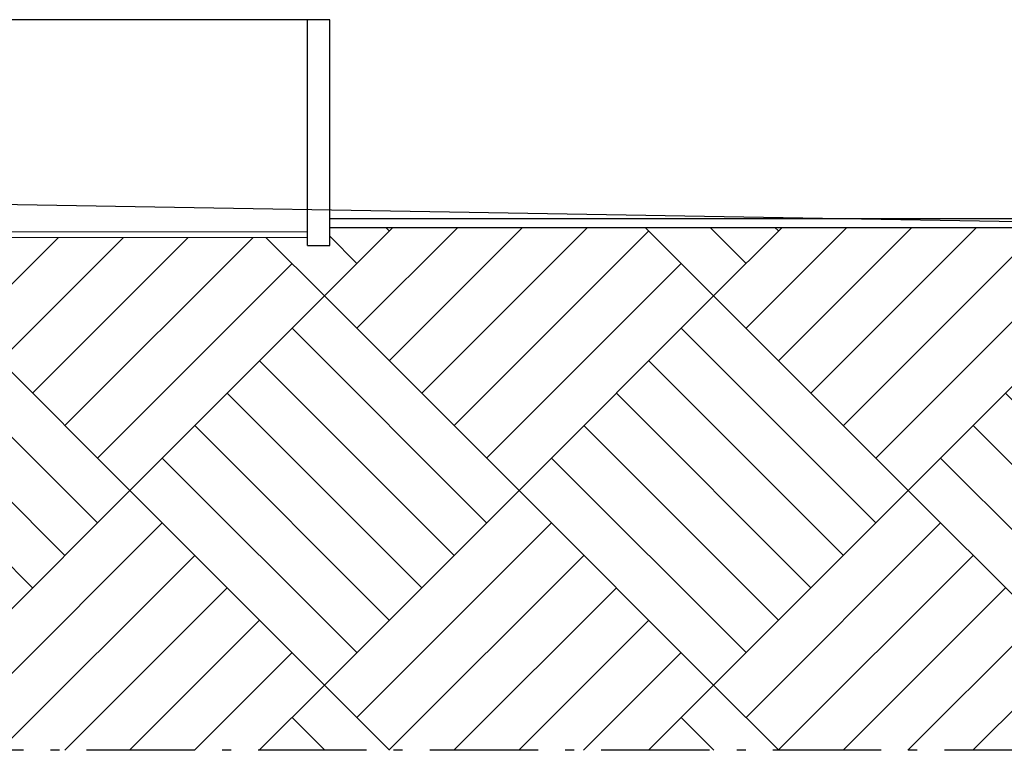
# Model space of a CAD drawing. Header units: millimetres. Extents: x -109 to 627, y -178 to 173.
# Tile 166 of 178: x 289 to 300, y 57 to 65. Entities that reach past the tile are written whole.
import ezdxf

# ---------------------------------------------------------------- set-up
doc = ezdxf.new("R2010")
doc.units = ezdxf.units.MM
doc.linetypes.add('ACAD_ISO10W100', pattern=[18.5, 12, -3, 0.5, -3])
doc.layers.add('ARQ - PISO', color=9, linetype='Continuous', lineweight=5)

msp = doc.modelspace()

# ---------------------------------------------------------------- hatches: boundary and pattern name
h = msp.add_hatch()
h.set_pattern_fill('AR-PARQ1', color=34, scale=0.01, angle=45)
h.set_pattern_definition([(135, (275.5443, -36.8607), (-4.31052, 0), [3.048, -3.048]), (135, (275.9035, -36.5014), (-4.31052, 0), [3.048, -3.048]), (135, (276.2627, -36.1422), (-4.31052, 0), [3.048, -3.048]), (135, (276.622, -35.783), (-4.31052, 0), [3.048, -3.048]), (135, (276.9812, -35.4238), (-4.31052, 0), [3.048, -3.048]), (135, (277.3404, -35.0646), (-4.31052, 0), [3.048, -3.048]), (135, (277.6996, -34.7054), (-4.31052, 0), [3.048, -3.048]), (45, (273.389, -34.7054), (4.31052, 0), [3.048, -3.048]), (45, (273.03, -34.3462), (4.31052, 0), [3.048, -3.048]), (45, (272.6706, -33.987), (4.31052, 0), [3.048, -3.048]), (45, (272.3114, -33.6278), (4.31052, 0), [3.048, -3.048]), (45, (271.9522, -33.2686), (4.31052, 0), [3.048, -3.048]), (45, (271.593, -32.9093), (4.31052, 0), [3.048, -3.048]), (45, (271.2338, -32.55), (4.31052, 0), [3.048, -3.048])])
h.paths.add_polyline_path([(341.86921, 60.3517), (346.76921, 60.3517), (346.76921, 60.7517), (336.88103, 60.7517), (309.36392, 62.92134), (309.09292, 62.9317), (304.37869, 62.9317), (304.37869, 62.8417), (304.12673, 62.8417), (304.12673, 63.0417), (292.8481, 63.0417), (292.8481, 62.8417), (292.6024, 62.8417), (292.6024, 62.9317), (284.74715, 62.9317), (284.74715, 62.8417), (284.60715, 62.8417), (284.60715, 63.1117), (276.14715, 63.1117), (276.14715, 62.8417), (276.00715, 62.8417), (276.00715, 63.1117), (267.54715, 63.1117), (267.54715, 62.8417), (267.40715, 62.8417), (267.40715, 63.1117), (261.34715, 63.1117), (261.34715, 62.8417), (261.20715, 62.8417), (259.6674, 62.8917), (259.6674, 57.2517), (359.7549, 57.2517), (359.7549, 60.7517), (347.96921, 60.7517), (347.96921, 60.3517), (348.76921, 60.3517), (348.76921, 57.7517), (341.86921, 57.7517)])
h.paths.add_polyline_path([(341.42992, 59.10939), (341.42992, 59.39427), (341.24357, 59.39427), (341.24357, 59.10939)], flags=24)

# ---------------------------------------------------------------- linework, layer by layer
at = {"color": 2}
msp.add_line((292.6024, 65.3417), (289.1704, 65.3417), dxfattribs=at)
for p, q in [((292.6024, 62.8417), (292.6024, 65.3417)), ((292.8481, 65.3417), (292.6024, 65.3417)), ((292.8481, 62.8417), (292.8481, 65.3417)), ((292.8481, 63.1417), (304.12673, 63.1417)), ((292.8481, 63.0417), (304.12673, 63.0417)), ((292.6024, 62.8417), (292.8481, 62.8417))]:
    msp.add_line(p, q)
msp.add_lwpolyline([(284.77715, 63.47048), (289.38896, 63.2967), (307.65388, 62.9867), (354.8586, 61.18254), (358.66484, 61.18254), (359.5549, 61.02592)], dxfattribs=at)
at = {"color": 2, "linetype": 'ACAD_ISO10W100', "ltscale": 0.1}
msp.add_lwpolyline([(359.7549, 60.7517), (359.7549, 57.2517), (259.6674, 57.2517), (259.6674, 62.8917)], dxfattribs=at)
at = {"layer": 'ARQ - PISO'}
for p, q in [((292.6024, 62.9917), (284.74715, 62.9917)), ((284.74715, 62.9317), (292.6024, 62.9317))]:
    msp.add_line(p, q, dxfattribs=at)

doc.saveas('drawing.dxf')
